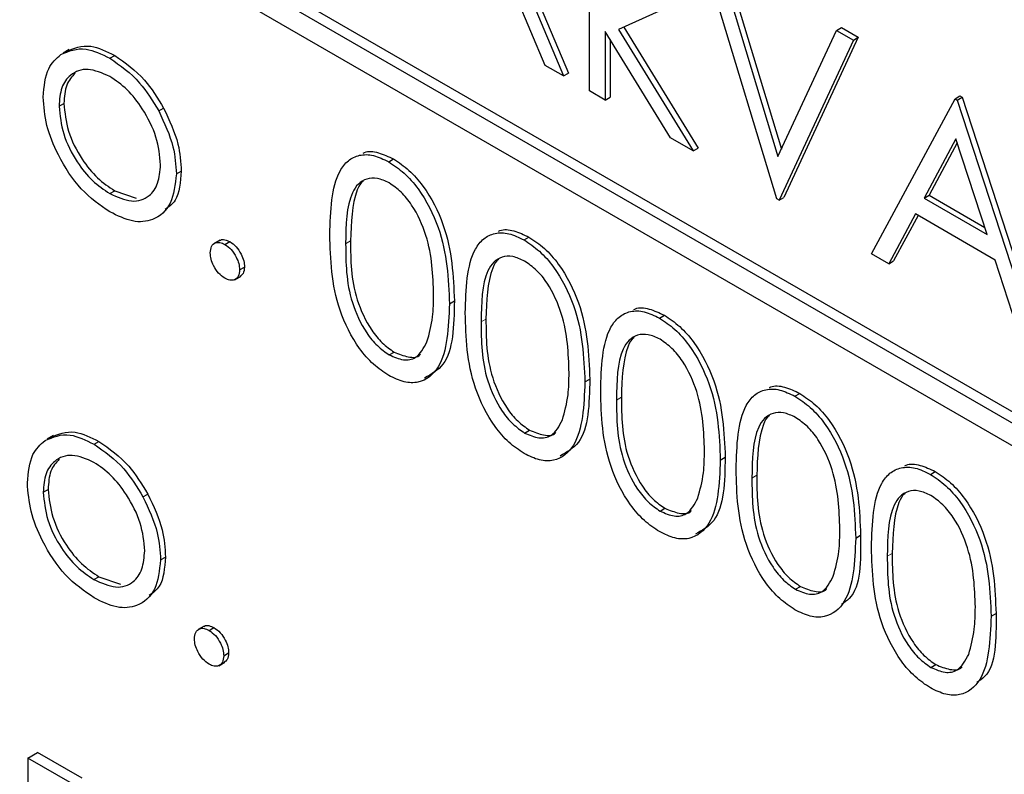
# Paper-space layout 'Blatt2' of a CAD drawing. Header units: millimetres. Extents: x 5 to 418, y 2 to 292.
# Tile 27 of 87: x 142.24 to 143.66, y 158.79 to 159.88. Entities that reach past the tile are written whole.
import ezdxf

# ---------------------------------------------------------------- set-up
doc = ezdxf.new("R2010")
doc.units = ezdxf.units.MM

psp = doc.layouts.new('Blatt2')

# ---------------------------------------------------------------- linework, layer by layer
at = {"color": 7, "linetype": 'Continuous', "lineweight": 25}
for p, q in [((147.8593, 156.8824), (141.0711, 160.8011)), ((147.8734, 156.8905), (141.0852, 160.8093)), ((141.0711, 160.7685), (147.8593, 156.8497)), ((143.0611, 159.7798), (143.0611, 160.0813)), ((142.9405, 159.9994), (143.0236, 159.8015)), ((142.9476, 160.0035), (143.0307, 159.8056)), ((142.9972, 159.8167), (142.9273, 159.9832)), ((143.332, 159.6235), (143.2243, 159.9796)), ((143.2488, 159.9655), (143.3336, 159.6848)), ((143.2559, 159.9695), (143.3387, 159.6956)), ((143.2015, 159.9136), (143.1033, 159.8686)), ((143.1107, 159.872), (143.2183, 159.6972)), ((143.4185, 159.8675), (143.4256, 159.8716)), ((143.4256, 159.8716), (143.45, 159.8574)), ((143.1785, 159.7121), (143.084, 159.8656)), ((143.084, 159.8656), (143.084, 159.7666)), ((143.1033, 159.8686), (143.2113, 159.6932)), ((143.3336, 159.6848), (143.4185, 159.8675)), ((143.45, 159.8574), (143.3423, 159.6257)), ((143.4185, 159.8675), (143.443, 159.8534)), ((143.443, 159.8534), (143.45, 159.8574)), ((143.091, 159.8541), (143.091, 159.7707)), ((143.443, 159.8534), (143.3353, 159.6216)), ((142.3089, 159.8396), (142.3001, 159.8345)), ((142.3677, 159.8271), (142.3748, 159.8312)), ((143.0236, 159.8015), (142.9972, 159.8167)), ((143.0236, 159.8015), (143.0307, 159.8056)), ((143.084, 159.7666), (143.0611, 159.7798)), ((143.5898, 159.7686), (143.5969, 159.7727)), ((143.5969, 159.7727), (143.6002, 159.7708)), ((142.2942, 159.7576), (142.3013, 159.7617)), ((143.084, 159.7666), (143.091, 159.7707)), ((143.4691, 159.5443), (143.5898, 159.7686)), ((143.5898, 159.7686), (143.5931, 159.7667)), ((143.5931, 159.7667), (143.6002, 159.7708)), ((143.5931, 159.7667), (143.7106, 159.4049)), ((143.6002, 159.7708), (143.7177, 159.409)), ((142.4384, 159.7509), (142.4455, 159.755)), ((143.2113, 159.6932), (143.1785, 159.7121)), ((143.5912, 159.7105), (143.5451, 159.6248)), ((143.593, 159.7048), (143.5522, 159.6289)), ((143.6361, 159.5723), (143.5912, 159.7105)), ((143.2113, 159.6932), (143.2183, 159.6972)), ((142.7709, 159.6773), (142.778, 159.6814)), ((142.4639, 159.6598), (142.471, 159.6639)), ((142.3676, 159.6312), (142.3747, 159.6353)), ((142.3747, 159.6353), (142.406, 159.6248)), ((143.5451, 159.6248), (143.5522, 159.6289)), ((143.5522, 159.6289), (143.6328, 159.5823)), ((143.3353, 159.6216), (143.332, 159.6235)), ((143.3353, 159.6216), (143.3423, 159.6257)), ((143.5451, 159.6248), (143.6361, 159.5723)), ((143.5327, 159.6018), (143.494, 159.5299)), ((143.6481, 159.5352), (143.5327, 159.6018)), ((143.5364, 159.5997), (143.5011, 159.534)), ((142.527, 159.5639), (142.5182, 159.5588)), ((142.5341, 159.5577), (142.5411, 159.5618)), ((142.9667, 159.5642), (142.9738, 159.5683)), ((143.494, 159.5299), (143.4691, 159.5443)), ((143.494, 159.5299), (143.5011, 159.534)), ((143.6857, 159.4192), (143.6481, 159.5352)), ((142.5553, 159.521), (142.5624, 159.5251)), ((142.5481, 159.5067), (142.5569, 159.5118)), ((142.8588, 159.4719), (142.8659, 159.476)), ((143.1626, 159.4512), (143.1696, 159.4553)), ((142.7717, 159.398), (142.7788, 159.402)), ((143.0546, 159.3589), (143.0617, 159.363)), ((143.3584, 159.3382), (143.3654, 159.3422)), ((142.9675, 159.2849), (142.9746, 159.289)), ((142.2861, 159.2812), (142.2772, 159.2761)), ((142.3449, 159.2687), (142.352, 159.2728)), ((143.2504, 159.2458), (143.2575, 159.2499)), ((143.5542, 159.2251), (143.5613, 159.2292)), ((142.2713, 159.1992), (142.2784, 159.2033)), ((142.4156, 159.1925), (142.4226, 159.1966)), ((143.1633, 159.1719), (143.1704, 159.176)), ((143.4462, 159.1328), (143.4533, 159.1369)), ((142.4411, 159.1015), (142.4481, 159.1055)), ((142.3448, 159.0728), (142.3519, 159.0769)), ((142.3519, 159.0769), (142.3832, 159.0664)), ((143.3591, 159.0588), (143.3662, 159.0629)), ((143.642, 159.0198), (143.6491, 159.0238)), ((142.5042, 159.0055), (142.4954, 159.0004)), ((142.5112, 158.9994), (142.5183, 159.0034)), ((142.5324, 158.9626), (142.5395, 158.9667)), ((142.5252, 158.9483), (142.5341, 158.9534)), ((143.555, 158.9458), (143.562, 158.9499)), ((142.249, 158.8147), (142.2632, 158.8228)), ((142.3279, 158.7854), (142.2632, 158.8228)), ((142.3138, 158.7773), (142.249, 158.8147)), ((142.249, 158.8147), (142.249, 158.3247))]:
    psp.add_line(p, q, dxfattribs=at)
at = {"color": 7, "linetype": 'Continuous', "lineweight": 18}
for p, q in [((142.7087, 159.5587), (142.7157, 159.5628)), ((142.9045, 159.4457), (142.9116, 159.4497)), ((143.1003, 159.3326), (143.1074, 159.3367)), ((143.2961, 159.2196), (143.3032, 159.2237)), ((143.4919, 159.1065), (143.499, 159.1106))]:
    psp.add_line(p, q, dxfattribs=at)
at = {"color": 7, "linetype": 'Continuous', "lineweight": 25}
for points, knots in [([(142.3039, 159.8366), (142.3154, 159.8414), (142.336, 159.8502), (142.3629, 159.837), (142.3748, 159.8312)], [0, 0, 0, 0, 0.55888, 1, 1, 1, 1]), ([(142.2713, 159.771), (142.2727, 159.7861), (142.2751, 159.813), (142.2902, 159.8265), (142.2968, 159.8325)], [0, 0, 0, 0, 0.559285, 1, 1, 1, 1]), ([(142.2968, 159.8325), (142.3083, 159.8374), (142.3289, 159.8461), (142.3558, 159.8329), (142.3677, 159.8271)], [0, 0, 0, 0, 0.55888, 1, 1, 1, 1]), ([(142.3748, 159.8312), (142.3899, 159.8207), (142.4169, 159.8018), (142.4367, 159.7693), (142.4455, 159.755)], [0, 0, 0, 0, 0.559182, 1, 1, 1, 1]), ([(142.3677, 159.8271), (142.3828, 159.8166), (142.4098, 159.7978), (142.4297, 159.7653), (142.4384, 159.7509)], [0, 0, 0, 0, 0.559182, 1, 1, 1, 1]), ([(142.3676, 159.8008), (142.3568, 159.8055), (142.335, 159.815), (142.3112, 159.8053), (142.2964, 159.786), (142.2949, 159.7671), (142.2942, 159.7576)], [0, 0, 0, 0, 0.2794842, 0.5592561, 0.7795472, 1, 1, 1, 1]), ([(142.3175, 159.8057), (142.3128, 159.8005), (142.3032, 159.7901), (142.3019, 159.7713), (142.3013, 159.7617)], [0, 0, 0, 0, 0.489282, 1, 1, 1, 1]), ([(142.4411, 159.6729), (142.4398, 159.6861), (142.4373, 159.7127), (142.4172, 159.752), (142.3933, 159.7833), (142.3762, 159.795), (142.3676, 159.8008)], [0, 0, 0, 0, 0.279586, 0.559398, 0.779653, 1, 1, 1, 1]), ([(142.3677, 159.6048), (142.3535, 159.6147), (142.325, 159.6344), (142.2936, 159.683), (142.2744, 159.7306), (142.2724, 159.7575), (142.2713, 159.771)], [0, 0, 0, 0, 0.279776, 0.559179, 0.779592, 1, 1, 1, 1]), ([(142.2942, 159.7576), (142.2956, 159.7444), (142.2983, 159.718), (142.3177, 159.6787), (142.3422, 159.6485), (142.3592, 159.637), (142.3676, 159.6312)], [0, 0, 0, 0, 0.279618, 0.559167, 0.779512, 1, 1, 1, 1]), ([(142.3013, 159.7617), (142.3026, 159.7485), (142.3053, 159.7221), (142.3248, 159.6827), (142.3493, 159.6526), (142.3662, 159.6411), (142.3747, 159.6353)], [0, 0, 0, 0, 0.279618, 0.559167, 0.779512, 1, 1, 1, 1]), ([(142.4384, 159.7509), (142.4466, 159.7334), (142.4613, 159.702), (142.4631, 159.6727), (142.4639, 159.6598)], [0, 0, 0, 0, 0.559216, 1, 1, 1, 1]), ([(142.4455, 159.755), (142.4537, 159.7375), (142.4684, 159.7061), (142.4702, 159.6768), (142.471, 159.6639)], [0, 0, 0, 0, 0.559216, 1, 1, 1, 1]), ([(142.6858, 159.5718), (142.6868, 159.6063), (142.688, 159.6495), (142.7118, 159.68), (142.7283, 159.688), (142.7486, 159.6881), (142.7635, 159.6809), (142.7709, 159.6773)], [0, 0, 0, 0, 0.498702, 0.624177, 0.749467, 0.874745, 1, 1, 1, 1]), ([(142.734, 159.6898), (142.7346, 159.6901), (142.7407, 159.6932), (142.7559, 159.6917), (142.7706, 159.6848), (142.778, 159.6814)], [0, 0, 0, 0, 0.0579693, 0.5290281, 1, 1, 1, 1]), ([(142.3676, 159.6312), (142.3784, 159.6264), (142.4, 159.6168), (142.4244, 159.6251), (142.4386, 159.645), (142.4402, 159.6636), (142.4411, 159.6729)], [0, 0, 0, 0, 0.279745, 0.559113, 0.779606, 1, 1, 1, 1]), ([(142.7709, 159.6773), (142.7784, 159.6723), (142.7934, 159.6622), (142.8207, 159.6311), (142.8551, 159.5622), (142.8573, 159.508), (142.8588, 159.4719)], [0, 0, 0, 0, 0.1256, 0.251197, 0.500581, 1, 1, 1, 1]), ([(142.778, 159.6814), (142.7855, 159.6763), (142.8005, 159.6663), (142.8278, 159.6352), (142.8622, 159.5663), (142.8644, 159.5121), (142.8659, 159.476)], [0, 0, 0, 0, 0.1256, 0.251197, 0.500581, 1, 1, 1, 1]), ([(142.4639, 159.6598), (142.4622, 159.6445), (142.4587, 159.6139), (142.433, 159.592), (142.4012, 159.5884), (142.3789, 159.5993), (142.3677, 159.6048)], [0, 0, 0, 0, 0.279521, 0.559381, 0.779507, 1, 1, 1, 1]), ([(142.471, 159.6639), (142.4698, 159.6479), (142.4679, 159.6227), (142.4529, 159.6121), (142.4475, 159.6083)], [0, 0, 0, 0, 0.638982, 1, 1, 1, 1]), ([(142.7717, 159.6467), (142.7659, 159.6494), (142.7542, 159.6548), (142.7387, 159.6534), (142.7264, 159.6461), (142.7095, 159.62), (142.709, 159.5859), (142.7087, 159.5587)], [0, 0, 0, 0, 0.125139, 0.250418, 0.375519, 0.500847, 1, 1, 1, 1]), ([(142.7344, 159.6493), (142.7343, 159.6493), (142.7301, 159.6468), (142.7177, 159.6223), (142.7166, 159.5892), (142.7157, 159.5628)], [0, 0, 0, 0, 0.004517, 0.204302, 1, 1, 1, 1]), ([(142.8359, 159.4852), (142.835, 159.5131), (142.8336, 159.5548), (142.8098, 159.6089), (142.7892, 159.6345), (142.7775, 159.6426), (142.7717, 159.6467)], [0, 0, 0, 0, 0.500072, 0.749021, 0.874598, 1, 1, 1, 1]), ([(142.8816, 159.4587), (142.8826, 159.4933), (142.8839, 159.5365), (142.9076, 159.5669), (142.9241, 159.5749), (142.9444, 159.575), (142.9593, 159.5678), (142.9667, 159.5642)], [0, 0, 0, 0, 0.498702, 0.624177, 0.749467, 0.874745, 1, 1, 1, 1]), ([(142.9298, 159.5767), (142.9305, 159.5771), (142.9365, 159.5802), (142.9517, 159.5787), (142.9665, 159.5718), (142.9738, 159.5683)], [0, 0, 0, 0, 0.057969, 0.529028, 1, 1, 1, 1]), ([(142.5129, 159.5455), (142.5132, 159.5489), (142.514, 159.5557), (142.5197, 159.5604), (142.5267, 159.5613), (142.5316, 159.5589), (142.5341, 159.5577)], [0, 0, 0, 0, 0.279576, 0.559284, 0.779552, 1, 1, 1, 1]), ([(142.5264, 159.563), (142.5268, 159.5634), (142.5286, 159.5652), (142.5339, 159.5652), (142.5387, 159.5629), (142.5411, 159.5618)], [0, 0, 0, 0, 0.116538, 0.55809, 1, 1, 1, 1]), ([(142.5341, 159.5577), (142.5372, 159.5555), (142.5435, 159.5511), (142.5503, 159.5404), (142.5547, 159.5299), (142.5551, 159.524), (142.5553, 159.521)], [0, 0, 0, 0, 0.279602, 0.559212, 0.779475, 1, 1, 1, 1]), ([(142.5411, 159.5618), (142.5443, 159.5596), (142.5506, 159.5552), (142.5574, 159.5445), (142.5618, 159.534), (142.5622, 159.528), (142.5624, 159.5251)], [0, 0, 0, 0, 0.279602, 0.559212, 0.779475, 1, 1, 1, 1]), ([(142.7709, 159.3682), (142.7635, 159.3732), (142.7486, 159.3832), (142.7216, 159.4142), (142.6882, 159.4829), (142.6868, 159.5362), (142.6858, 159.5718)], [0, 0, 0, 0, 0.125551, 0.25109, 0.50025, 1, 1, 1, 1]), ([(142.7087, 159.5587), (142.7089, 159.5311), (142.7091, 159.4898), (142.7336, 159.4356), (142.7542, 159.4102), (142.7659, 159.402), (142.7717, 159.398)], [0, 0, 0, 0, 0.500291, 0.749086, 0.874606, 1, 1, 1, 1]), ([(142.7157, 159.5628), (142.7159, 159.5352), (142.7162, 159.4939), (142.7407, 159.4397), (142.7613, 159.4143), (142.7729, 159.4061), (142.7788, 159.402)], [0, 0, 0, 0, 0.500291, 0.749086, 0.874606, 1, 1, 1, 1]), ([(142.9667, 159.5642), (142.9742, 159.5592), (142.9892, 159.5492), (143.0165, 159.5181), (143.0509, 159.4492), (143.0531, 159.395), (143.0546, 159.3589)], [0, 0, 0, 0, 0.1256001, 0.2511969, 0.5005813, 1, 1, 1, 1]), ([(142.9738, 159.5683), (142.9813, 159.5633), (142.9963, 159.5533), (143.0236, 159.5222), (143.058, 159.4532), (143.0602, 159.3991), (143.0617, 159.363)], [0, 0, 0, 0, 0.1256001, 0.2511969, 0.5005813, 1, 1, 1, 1]), ([(142.5341, 159.5088), (142.5309, 159.511), (142.5247, 159.5155), (142.5178, 159.5261), (142.5135, 159.5366), (142.5131, 159.5425), (142.5129, 159.5455)], [0, 0, 0, 0, 0.2795812, 0.5591432, 0.7795754, 1, 1, 1, 1]), ([(142.9675, 159.5336), (142.9617, 159.5363), (142.95, 159.5417), (142.9345, 159.5403), (142.9222, 159.533), (142.9053, 159.5069), (142.9049, 159.4729), (142.9045, 159.4457)], [0, 0, 0, 0, 0.125139, 0.250418, 0.375519, 0.500847, 1, 1, 1, 1]), ([(142.9302, 159.5363), (142.9301, 159.5363), (142.9259, 159.5338), (142.9135, 159.5093), (142.9124, 159.4762), (142.9116, 159.4497)], [0, 0, 0, 0, 0.004517, 0.204302, 1, 1, 1, 1]), ([(143.0318, 159.3722), (143.0308, 159.4), (143.0294, 159.4417), (143.0056, 159.4959), (142.985, 159.5214), (142.9733, 159.5296), (142.9675, 159.5336)], [0, 0, 0, 0, 0.500072, 0.749021, 0.874598, 1, 1, 1, 1]), ([(142.5553, 159.521), (142.5549, 159.5176), (142.5542, 159.5108), (142.5484, 159.5062), (142.5414, 159.5053), (142.5365, 159.5076), (142.5341, 159.5088)], [0, 0, 0, 0, 0.279469, 0.559358, 0.779674, 1, 1, 1, 1]), ([(142.5624, 159.5251), (142.562, 159.5216), (142.5615, 159.5153), (142.5575, 159.5128), (142.5558, 159.5117)], [0, 0, 0, 0, 0.554441, 1, 1, 1, 1]), ([(142.8659, 159.476), (142.8651, 159.4401), (142.8641, 159.3879), (142.8327, 159.3701), (142.8229, 159.3645)], [0, 0, 0, 0, 0.68684, 1, 1, 1, 1]), ([(142.8263, 159.4169), (142.8296, 159.4286), (142.8353, 159.4494), (142.8358, 159.4743), (142.8359, 159.4852)], [0, 0, 0, 0, 0.559599, 1, 1, 1, 1]), ([(142.8588, 159.4719), (142.8574, 159.4375), (142.8552, 159.3858), (142.8206, 159.357), (142.7934, 159.3574), (142.7784, 159.3646), (142.7709, 159.3682)], [0, 0, 0, 0, 0.499407, 0.748743, 0.874372, 1, 1, 1, 1]), ([(142.9667, 159.2552), (142.9593, 159.2602), (142.9445, 159.2702), (142.9174, 159.3012), (142.884, 159.3699), (142.8826, 159.4232), (142.8816, 159.4587)], [0, 0, 0, 0, 0.125551, 0.25109, 0.50025, 1, 1, 1, 1]), ([(143.0775, 159.3457), (143.0784, 159.3802), (143.0797, 159.4234), (143.1034, 159.4539), (143.1199, 159.4619), (143.1402, 159.462), (143.1551, 159.4548), (143.1626, 159.4512)], [0, 0, 0, 0, 0.498702, 0.624177, 0.749467, 0.874745, 1, 1, 1, 1]), ([(143.1256, 159.4637), (143.1263, 159.464), (143.1323, 159.4671), (143.1475, 159.4656), (143.1623, 159.4587), (143.1696, 159.4553)], [0, 0, 0, 0, 0.057969, 0.529028, 1, 1, 1, 1]), ([(142.9045, 159.4457), (142.9047, 159.4181), (142.9049, 159.3768), (142.9294, 159.3225), (142.95, 159.2972), (142.9617, 159.289), (142.9675, 159.2849)], [0, 0, 0, 0, 0.500291, 0.749086, 0.874606, 1, 1, 1, 1]), ([(142.9116, 159.4497), (142.9117, 159.4222), (142.912, 159.3809), (142.9365, 159.3266), (142.9571, 159.3012), (142.9688, 159.2931), (142.9746, 159.289)], [0, 0, 0, 0, 0.500291, 0.749086, 0.874606, 1, 1, 1, 1]), ([(143.1626, 159.4512), (143.1701, 159.4462), (143.185, 159.4361), (143.2123, 159.405), (143.2468, 159.3361), (143.249, 159.282), (143.2504, 159.2458)], [0, 0, 0, 0, 0.1256001, 0.2511969, 0.5005813, 1, 1, 1, 1]), ([(143.1696, 159.4553), (143.1771, 159.4503), (143.1921, 159.4402), (143.2194, 159.4091), (143.2538, 159.3402), (143.256, 159.286), (143.2575, 159.2499)], [0, 0, 0, 0, 0.1256001, 0.2511969, 0.5005813, 1, 1, 1, 1]), ([(142.7717, 159.398), (142.7786, 159.3949), (142.7926, 159.3889), (142.814, 159.3933), (142.8217, 159.408), (142.8263, 159.4169)], [0, 0, 0, 0, 0.280257, 0.560781, 1, 1, 1, 1]), ([(143.1633, 159.4206), (143.1575, 159.4233), (143.1458, 159.4287), (143.1303, 159.4273), (143.118, 159.42), (143.1011, 159.3939), (143.1007, 159.3598), (143.1003, 159.3326)], [0, 0, 0, 0, 0.125139, 0.250418, 0.375519, 0.500847, 1, 1, 1, 1]), ([(143.126, 159.4233), (143.1259, 159.4232), (143.1217, 159.4207), (143.1093, 159.3962), (143.1082, 159.3631), (143.1074, 159.3367)], [0, 0, 0, 0, 0.004517, 0.204302, 1, 1, 1, 1]), ([(143.2276, 159.2591), (143.2266, 159.287), (143.2252, 159.3287), (143.2014, 159.3828), (143.1808, 159.4084), (143.1691, 159.4165), (143.1633, 159.4206)], [0, 0, 0, 0, 0.500072, 0.749021, 0.874598, 1, 1, 1, 1]), ([(142.7788, 159.402), (142.7856, 159.3993), (142.7991, 159.3938), (142.8131, 159.3937), (142.8167, 159.3987), (142.8168, 159.3989)], [0, 0, 0, 0, 0.492383, 0.985234, 1, 1, 1, 1]), ([(143.0546, 159.3589), (143.0532, 159.3244), (143.0511, 159.2728), (143.0164, 159.244), (142.9892, 159.2443), (142.9742, 159.2516), (142.9667, 159.2552)], [0, 0, 0, 0, 0.499407, 0.748743, 0.874372, 1, 1, 1, 1]), ([(143.0617, 159.363), (143.0609, 159.3271), (143.0599, 159.2749), (143.0285, 159.2571), (143.0187, 159.2515)], [0, 0, 0, 0, 0.68684, 1, 1, 1, 1]), ([(143.0221, 159.3038), (143.0254, 159.3155), (143.0312, 159.3364), (143.0316, 159.3612), (143.0318, 159.3722)], [0, 0, 0, 0, 0.559599, 1, 1, 1, 1]), ([(143.1626, 159.1422), (143.1551, 159.1471), (143.1403, 159.1571), (143.1132, 159.1881), (143.0798, 159.2568), (143.0784, 159.3101), (143.0775, 159.3457)], [0, 0, 0, 0, 0.125551, 0.25109, 0.50025, 1, 1, 1, 1]), ([(143.2733, 159.2326), (143.2743, 159.2672), (143.2755, 159.3104), (143.2992, 159.3409), (143.3157, 159.3489), (143.3361, 159.3489), (143.3509, 159.3417), (143.3584, 159.3382)], [0, 0, 0, 0, 0.498702, 0.624177, 0.749467, 0.874745, 1, 1, 1, 1]), ([(143.3214, 159.3507), (143.3221, 159.351), (143.3281, 159.3541), (143.3434, 159.3526), (143.3581, 159.3457), (143.3654, 159.3422)], [0, 0, 0, 0, 0.057969, 0.529028, 1, 1, 1, 1]), ([(143.1003, 159.3326), (143.1005, 159.305), (143.1008, 159.2637), (143.1252, 159.2095), (143.1459, 159.1841), (143.1575, 159.176), (143.1633, 159.1719)], [0, 0, 0, 0, 0.500291, 0.749086, 0.874606, 1, 1, 1, 1]), ([(143.1074, 159.3367), (143.1076, 159.3091), (143.1078, 159.2678), (143.1323, 159.2136), (143.1529, 159.1882), (143.1646, 159.18), (143.1704, 159.176)], [0, 0, 0, 0, 0.500291, 0.749086, 0.874606, 1, 1, 1, 1]), ([(143.3584, 159.3382), (143.3659, 159.3331), (143.3809, 159.3231), (143.4082, 159.292), (143.4426, 159.2231), (143.4448, 159.1689), (143.4462, 159.1328)], [0, 0, 0, 0, 0.1256, 0.251197, 0.500581, 1, 1, 1, 1]), ([(143.3654, 159.3422), (143.3729, 159.3372), (143.3879, 159.3272), (143.4152, 159.2961), (143.4496, 159.2272), (143.4518, 159.173), (143.4533, 159.1369)], [0, 0, 0, 0, 0.1256, 0.251197, 0.500581, 1, 1, 1, 1]), ([(142.9675, 159.2849), (142.9745, 159.2819), (142.9884, 159.2759), (143.0099, 159.2803), (143.0175, 159.2949), (143.0221, 159.3038)], [0, 0, 0, 0, 0.280257, 0.560781, 1, 1, 1, 1]), ([(143.3591, 159.3076), (143.3533, 159.3103), (143.3416, 159.3157), (143.3261, 159.3142), (143.3138, 159.3069), (143.297, 159.2808), (143.2965, 159.2468), (143.2961, 159.2196)], [0, 0, 0, 0, 0.125139, 0.250418, 0.375519, 0.500847, 1, 1, 1, 1]), ([(143.3218, 159.3102), (143.3217, 159.3102), (143.3175, 159.3077), (143.3051, 159.2832), (143.304, 159.2501), (143.3032, 159.2237)], [0, 0, 0, 0, 0.0045166, 0.204302, 1, 1, 1, 1]), ([(143.4234, 159.1461), (143.4224, 159.1739), (143.421, 159.2156), (143.3972, 159.2698), (143.3766, 159.2953), (143.365, 159.3035), (143.3591, 159.3076)], [0, 0, 0, 0, 0.500072, 0.749021, 0.874598, 1, 1, 1, 1]), ([(142.2811, 159.2782), (142.2926, 159.283), (142.3131, 159.2918), (142.3401, 159.2786), (142.352, 159.2728)], [0, 0, 0, 0, 0.55888, 1, 1, 1, 1]), ([(142.9746, 159.289), (142.9814, 159.2862), (142.9949, 159.2807), (143.0089, 159.2807), (143.0125, 159.2857), (143.0127, 159.2858)], [0, 0, 0, 0, 0.492383, 0.985234, 1, 1, 1, 1]), ([(142.2485, 159.2126), (142.2499, 159.2277), (142.2523, 159.2546), (142.2674, 159.2681), (142.274, 159.2741)], [0, 0, 0, 0, 0.559285, 1, 1, 1, 1]), ([(142.274, 159.2741), (142.2855, 159.279), (142.3061, 159.2877), (142.333, 159.2745), (142.3449, 159.2687)], [0, 0, 0, 0, 0.55888, 1, 1, 1, 1]), ([(142.3449, 159.2687), (142.36, 159.2582), (142.387, 159.2394), (142.4068, 159.2069), (142.4156, 159.1925)], [0, 0, 0, 0, 0.559182, 1, 1, 1, 1]), ([(142.352, 159.2728), (142.367, 159.2623), (142.394, 159.2434), (142.4139, 159.211), (142.4226, 159.1966)], [0, 0, 0, 0, 0.559182, 1, 1, 1, 1]), ([(143.2179, 159.1908), (143.2212, 159.2025), (143.227, 159.2234), (143.2274, 159.2482), (143.2276, 159.2591)], [0, 0, 0, 0, 0.559599, 1, 1, 1, 1]), ([(142.3448, 159.2424), (142.3339, 159.2472), (142.3122, 159.2566), (142.2883, 159.2469), (142.2736, 159.2276), (142.2721, 159.2087), (142.2713, 159.1992)], [0, 0, 0, 0, 0.279484, 0.559256, 0.779547, 1, 1, 1, 1]), ([(142.2946, 159.2473), (142.2899, 159.2421), (142.2803, 159.2317), (142.2791, 159.2129), (142.2784, 159.2033)], [0, 0, 0, 0, 0.489282, 1, 1, 1, 1]), ([(143.2504, 159.2458), (143.249, 159.2114), (143.2469, 159.1597), (143.2123, 159.131), (143.185, 159.1313), (143.17, 159.1385), (143.1626, 159.1422)], [0, 0, 0, 0, 0.499407, 0.748743, 0.874372, 1, 1, 1, 1]), ([(143.2575, 159.2499), (143.2568, 159.2141), (143.2557, 159.1619), (143.2243, 159.144), (143.2145, 159.1385)], [0, 0, 0, 0, 0.68684, 1, 1, 1, 1]), ([(142.4182, 159.1145), (142.417, 159.1278), (142.4145, 159.1543), (142.3943, 159.1936), (142.3704, 159.2249), (142.3533, 159.2366), (142.3448, 159.2424)], [0, 0, 0, 0, 0.279586, 0.559398, 0.779653, 1, 1, 1, 1]), ([(143.3584, 159.0291), (143.3509, 159.0341), (143.3361, 159.0441), (143.3091, 159.0751), (143.2756, 159.1438), (143.2742, 159.1971), (143.2733, 159.2326)], [0, 0, 0, 0, 0.125551, 0.25109, 0.50025, 1, 1, 1, 1]), ([(143.4691, 159.1196), (143.4701, 159.1541), (143.4713, 159.1974), (143.495, 159.2278), (143.5115, 159.2358), (143.5319, 159.2359), (143.5467, 159.2287), (143.5542, 159.2251)], [0, 0, 0, 0, 0.498702, 0.624177, 0.749467, 0.874745, 1, 1, 1, 1]), ([(143.5172, 159.2376), (143.5179, 159.238), (143.524, 159.241), (143.5392, 159.2395), (143.5539, 159.2326), (143.5613, 159.2292)], [0, 0, 0, 0, 0.057969, 0.529028, 1, 1, 1, 1]), ([(143.2961, 159.2196), (143.2963, 159.192), (143.2966, 159.1507), (143.321, 159.0964), (143.3417, 159.0711), (143.3533, 159.0629), (143.3591, 159.0588)], [0, 0, 0, 0, 0.500291, 0.749086, 0.874606, 1, 1, 1, 1]), ([(143.3032, 159.2237), (143.3034, 159.1961), (143.3036, 159.1548), (143.3281, 159.1005), (143.3487, 159.0752), (143.3604, 159.067), (143.3662, 159.0629)], [0, 0, 0, 0, 0.500291, 0.749086, 0.874606, 1, 1, 1, 1]), ([(143.5542, 159.2251), (143.5617, 159.2201), (143.5767, 159.2101), (143.604, 159.1789), (143.6384, 159.11), (143.6406, 159.0559), (143.642, 159.0198)], [0, 0, 0, 0, 0.1256, 0.251197, 0.500581, 1, 1, 1, 1]), ([(143.5613, 159.2292), (143.5688, 159.2242), (143.5837, 159.2141), (143.611, 159.183), (143.6455, 159.1141), (143.6477, 159.06), (143.6491, 159.0238)], [0, 0, 0, 0, 0.1256, 0.251197, 0.500581, 1, 1, 1, 1]), ([(142.3449, 159.0464), (142.3306, 159.0563), (142.3021, 159.0761), (142.2708, 159.1247), (142.2516, 159.1722), (142.2495, 159.1991), (142.2485, 159.2126)], [0, 0, 0, 0, 0.279776, 0.559179, 0.779592, 1, 1, 1, 1]), ([(142.2784, 159.2033), (142.2798, 159.1901), (142.2825, 159.1637), (142.3019, 159.1244), (142.3265, 159.0942), (142.3434, 159.0827), (142.3519, 159.0769)], [0, 0, 0, 0, 0.279618, 0.559167, 0.779512, 1, 1, 1, 1]), ([(143.555, 159.1945), (143.5491, 159.1972), (143.5374, 159.2026), (143.522, 159.2012), (143.5096, 159.1939), (143.4928, 159.1678), (143.4923, 159.1338), (143.4919, 159.1065)], [0, 0, 0, 0, 0.125139, 0.250418, 0.375519, 0.500847, 1, 1, 1, 1]), ([(142.2713, 159.1992), (142.2727, 159.186), (142.2754, 159.1596), (142.2949, 159.1203), (142.3194, 159.0901), (142.3363, 159.0786), (142.3448, 159.0728)], [0, 0, 0, 0, 0.279618, 0.559167, 0.779512, 1, 1, 1, 1]), ([(142.4156, 159.1925), (142.4238, 159.175), (142.4385, 159.1436), (142.4403, 159.1144), (142.4411, 159.1015)], [0, 0, 0, 0, 0.559216, 1, 1, 1, 1]), ([(142.4226, 159.1966), (142.4309, 159.1791), (142.4456, 159.1477), (142.4473, 159.1184), (142.4481, 159.1055)], [0, 0, 0, 0, 0.559216, 1, 1, 1, 1]), ([(143.1633, 159.1719), (143.1703, 159.1689), (143.1842, 159.1628), (143.2057, 159.1672), (143.2133, 159.1819), (143.2179, 159.1908)], [0, 0, 0, 0, 0.280257, 0.560781, 1, 1, 1, 1]), ([(143.5176, 159.1972), (143.5175, 159.1971), (143.5133, 159.1947), (143.5009, 159.1701), (143.4999, 159.1371), (143.499, 159.1106)], [0, 0, 0, 0, 0.004517, 0.204302, 1, 1, 1, 1]), ([(143.6192, 159.0331), (143.6183, 159.0609), (143.6168, 159.1026), (143.593, 159.1568), (143.5724, 159.1823), (143.5608, 159.1904), (143.555, 159.1945)], [0, 0, 0, 0, 0.500072, 0.749021, 0.874598, 1, 1, 1, 1]), ([(143.1704, 159.176), (143.1772, 159.1732), (143.1908, 159.1677), (143.2047, 159.1677), (143.2084, 159.1726), (143.2085, 159.1728)], [0, 0, 0, 0, 0.492383, 0.985234, 1, 1, 1, 1]), ([(143.4138, 159.0778), (143.417, 159.0894), (143.4228, 159.1103), (143.4232, 159.1352), (143.4234, 159.1461)], [0, 0, 0, 0, 0.5595988, 1, 1, 1, 1]), ([(143.4462, 159.1328), (143.4448, 159.0983), (143.4427, 159.0467), (143.4081, 159.0179), (143.3808, 159.0183), (143.3659, 159.0255), (143.3584, 159.0291)], [0, 0, 0, 0, 0.499407, 0.748743, 0.874372, 1, 1, 1, 1]), ([(143.4533, 159.1369), (143.4536, 159.0998), (143.454, 159.0556), (143.4295, 159.0396), (143.4256, 159.037)], [0, 0, 0, 0, 0.83825, 1, 1, 1, 1]), ([(143.5542, 158.9161), (143.5468, 158.9211), (143.5319, 158.931), (143.5049, 158.962), (143.4714, 159.0307), (143.47, 159.084), (143.4691, 159.1196)], [0, 0, 0, 0, 0.125551, 0.25109, 0.50025, 1, 1, 1, 1]), ([(142.3448, 159.0728), (142.3556, 159.068), (142.3771, 159.0584), (142.4015, 159.0667), (142.4157, 159.0866), (142.4174, 159.1052), (142.4182, 159.1145)], [0, 0, 0, 0, 0.279745, 0.559113, 0.779606, 1, 1, 1, 1]), ([(142.4481, 159.1055), (142.4469, 159.0895), (142.445, 159.0644), (142.4301, 159.0538), (142.4247, 159.0499)], [0, 0, 0, 0, 0.638982, 1, 1, 1, 1]), ([(143.4919, 159.1065), (143.4921, 159.079), (143.4924, 159.0376), (143.5168, 158.9834), (143.5375, 158.958), (143.5491, 158.9499), (143.555, 158.9458)], [0, 0, 0, 0, 0.500291, 0.749086, 0.874606, 1, 1, 1, 1]), ([(143.499, 159.1106), (143.4992, 159.083), (143.4995, 159.0417), (143.5239, 158.9875), (143.5446, 158.9621), (143.5562, 158.954), (143.562, 158.9499)], [0, 0, 0, 0, 0.500291, 0.749086, 0.874606, 1, 1, 1, 1]), ([(142.4411, 159.1015), (142.4393, 159.0861), (142.4358, 159.0555), (142.4102, 159.0336), (142.3783, 159.03), (142.356, 159.0409), (142.3449, 159.0464)], [0, 0, 0, 0, 0.279521, 0.559381, 0.779507, 1, 1, 1, 1]), ([(143.3591, 159.0588), (143.3661, 159.0558), (143.38, 159.0498), (143.4015, 159.0542), (143.4091, 159.0688), (143.4138, 159.0778)], [0, 0, 0, 0, 0.280257, 0.560781, 1, 1, 1, 1]), ([(143.3662, 159.0629), (143.373, 159.0602), (143.3866, 159.0546), (143.4005, 159.0546), (143.4042, 159.0596), (143.4043, 159.0597)], [0, 0, 0, 0, 0.492383, 0.985234, 1, 1, 1, 1]), ([(143.6096, 158.9647), (143.6128, 158.9764), (143.6186, 158.9973), (143.619, 159.0221), (143.6192, 159.0331)], [0, 0, 0, 0, 0.559599, 1, 1, 1, 1]), ([(143.642, 159.0198), (143.6406, 158.9853), (143.6385, 158.9336), (143.6039, 158.9049), (143.5766, 158.9052), (143.5617, 158.9125), (143.5542, 158.9161)], [0, 0, 0, 0, 0.499407, 0.748743, 0.874372, 1, 1, 1, 1]), ([(143.6491, 159.0238), (143.6494, 158.9868), (143.6498, 158.9426), (143.6254, 158.9266), (143.6214, 158.924)], [0, 0, 0, 0, 0.83825, 1, 1, 1, 1]), ([(142.49, 158.9871), (142.4904, 158.9905), (142.4911, 158.9973), (142.4969, 159.002), (142.5038, 159.0029), (142.5088, 159.0005), (142.5112, 158.9994)], [0, 0, 0, 0, 0.2795762, 0.5592837, 0.7795524, 1, 1, 1, 1]), ([(142.5036, 159.0046), (142.5039, 159.005), (142.5058, 159.0068), (142.511, 159.0068), (142.5159, 159.0045), (142.5183, 159.0034)], [0, 0, 0, 0, 0.116538, 0.55809, 1, 1, 1, 1]), ([(142.5183, 159.0034), (142.5214, 159.0012), (142.5277, 158.9968), (142.5346, 158.9861), (142.5389, 158.9756), (142.5393, 158.9697), (142.5395, 158.9667)], [0, 0, 0, 0, 0.279602, 0.559212, 0.779475, 1, 1, 1, 1]), ([(142.5112, 158.9994), (142.5144, 158.9971), (142.5206, 158.9927), (142.5275, 158.982), (142.5318, 158.9715), (142.5322, 158.9656), (142.5324, 158.9626)], [0, 0, 0, 0, 0.279602, 0.559212, 0.779475, 1, 1, 1, 1]), ([(142.5112, 158.9504), (142.5081, 158.9526), (142.5019, 158.9571), (142.495, 158.9677), (142.4907, 158.9782), (142.4902, 158.9841), (142.49, 158.9871)], [0, 0, 0, 0, 0.2795812, 0.5591432, 0.7795754, 1, 1, 1, 1]), ([(142.5324, 158.9626), (142.5321, 158.9592), (142.5313, 158.9524), (142.5255, 158.9478), (142.5186, 158.9469), (142.5137, 158.9492), (142.5112, 158.9504)], [0, 0, 0, 0, 0.279469, 0.559358, 0.779674, 1, 1, 1, 1]), ([(142.5395, 158.9667), (142.5392, 158.9632), (142.5386, 158.9569), (142.5347, 158.9544), (142.5329, 158.9533)], [0, 0, 0, 0, 0.554441, 1, 1, 1, 1]), ([(143.555, 158.9458), (143.5619, 158.9428), (143.5758, 158.9368), (143.5973, 158.9411), (143.6049, 158.9558), (143.6096, 158.9647)], [0, 0, 0, 0, 0.280257, 0.560781, 1, 1, 1, 1]), ([(143.562, 158.9499), (143.5688, 158.9471), (143.5824, 158.9416), (143.5963, 158.9416), (143.6, 158.9466), (143.6001, 158.9467)], [0, 0, 0, 0, 0.492383, 0.985234, 1, 1, 1, 1])]:
    psp.add_open_spline(points, degree=3, knots=knots, dxfattribs=at)

doc.saveas('drawing.dxf')
